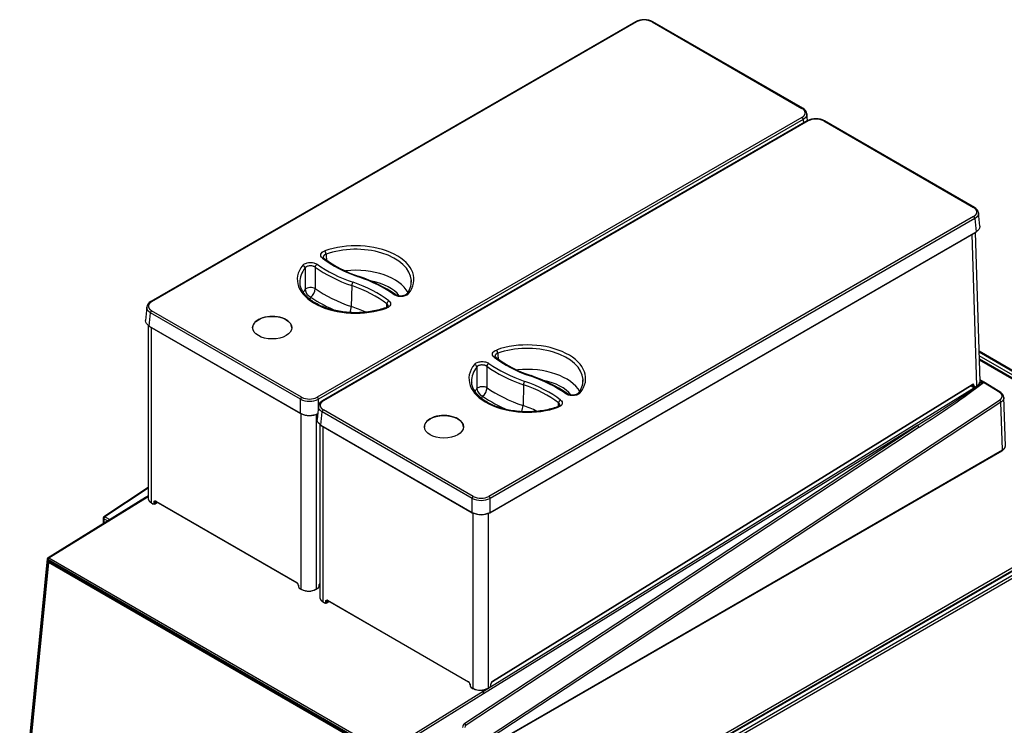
# Model space of a CAD drawing. Header units: millimetres. Extents: x -40 to 419, y 0 to 295.
# Tile 30 of 40: x 319 to 377, y 136 to 177. Entities that reach past the tile are written whole.
import ezdxf

# ---------------------------------------------------------------- set-up
doc = ezdxf.new("R2010")
doc.units = ezdxf.units.MM
doc.layers.add('BW4_CTMPLUS_HEER', color=7, linetype='Continuous')
doc.layers.add('Standard', color=7, linetype='Continuous')

# ---------------------------------------------------------------- blocks, each defined once
blk = doc.blocks.new('SE2')
at = {"layer": 'BW4_CTMPLUS_HEER', "color": 7, "linetype": 'Continuous'}
for p, q in [((355.097, 177.191), (326.752, 160.826)), ((355.147, 177.186), (326.802, 160.821)), ((356.058, 177.186), (364.824, 172.125)), ((364.874, 172.13), (356.108, 177.191)), ((364.824, 171.599), (336.479, 155.234)), ((365.149, 171.399), (365.111, 171.81)), ((364.895, 171.481), (336.55, 155.116)), ((365.137, 171.395), (336.792, 155.03)), ((365.187, 171.39), (336.842, 155.025)), ((364.895, 171.481), (364.914, 171.266)), ((366.098, 171.39), (374.864, 166.329)), ((374.914, 166.334), (366.148, 171.395)), ((374.864, 165.803), (346.519, 149.438)), ((375.222, 165.235), (375.151, 166.014)), ((374.934, 165.685), (346.589, 149.32)), ((374.934, 165.685), (375.005, 164.907)), ((346.579, 148.476), (374.994, 164.882)), ((346.589, 148.501), (375.005, 164.907)), ((375.057, 155.906), (374.784, 164.761)), ((375.239, 156.157), (374.971, 164.868)), ((336.876, 163.37), (336.836, 163.421)), ((338.502, 161.764), (338.476, 160.539)), ((326.515, 160.506), (326.444, 159.727)), ((326.661, 159.399), (326.732, 160.177)), ((335.498, 155.116), (326.732, 160.177)), ((335.568, 155.234), (326.802, 160.295)), ((326.596, 159.456), (326.596, 149.311)), ((326.661, 159.399), (335.498, 154.298)), ((326.672, 159.374), (335.508, 154.273)), ((326.778, 159.313), (326.778, 149.066)), ((332.706, 159.286), (332.706, 159.286)), ((334.992, 159.286), (334.992, 159.286)), ((386.064, 151.641), (375.184, 157.923)), ((375.186, 157.881), (386.004, 151.635)), ((346.916, 157.573), (346.876, 157.624)), ((385.897, 151.475), (375.193, 157.655)), ((375.198, 157.476), (385.82, 151.343)), ((380.218, 154.568), (375.199, 157.466)), ((375.2, 157.426), (379.182, 155.127)), ((346.195, 138.038), (375.415, 156.114)), ((375.218, 156.109), (375.415, 156.114)), ((375.219, 156.112), (375.412, 156.119)), ((375.513, 156.097), (375.236, 156.258)), ((375.412, 156.119), (375.237, 156.22)), ((375.422, 156.102), (375.445, 156.113)), ((375.422, 156.102), (375.438, 156.094)), ((376.388, 155.506), (375.438, 156.094)), ((375.445, 156.113), (375.452, 156.097)), ((376.449, 155.51), (375.539, 156.073)), ((374.574, 155.824), (346.68, 138.567)), ((346.724, 138.613), (374.777, 155.968)), ((346.729, 138.627), (374.782, 155.981)), ((348.542, 155.968), (348.516, 154.743)), ((374.729, 155.938), (374.73, 155.917)), ((374.736, 155.942), (374.739, 155.91)), ((374.739, 155.91), (374.841, 155.851)), ((374.755, 155.874), (374.862, 155.812)), ((374.835, 155.937), (374.779, 155.969)), ((374.841, 155.851), (374.835, 155.937)), ((374.877, 155.939), (374.884, 155.853)), ((374.929, 155.817), (375.058, 155.897)), ((374.935, 155.83), (375.057, 155.906)), ((335.498, 154.298), (335.498, 155.116)), ((336.55, 154.658), (336.55, 155.116)), ((346.411, 135.342), (376.382, 155.066)), ((376.457, 154.948), (346.485, 135.223)), ((376.543, 152.15), (376.457, 154.948)), ((376.719, 152.38), (376.631, 155.243)), ((336.555, 154.71), (336.484, 153.931)), ((336.701, 153.603), (336.771, 154.381)), ((345.537, 149.32), (336.771, 154.381)), ((345.608, 149.438), (336.842, 154.499)), ((335.553, 144), (335.553, 154.267)), ((336.43, 154.242), (336.43, 144.017)), ((336.636, 153.66), (336.636, 143.514)), ((336.701, 153.603), (345.537, 148.501)), ((336.711, 153.578), (345.547, 148.476)), ((336.817, 153.517), (336.817, 143.27)), ((342.745, 153.49), (342.745, 153.489)), ((345.032, 153.489), (345.032, 153.49)), ((345.111, 136.167), (371.598, 153.598)), ((371.673, 153.479), (345.185, 136.048)), ((371.598, 153.598), (346.214, 137.894)), ((346.464, 134.75), (376.528, 152.107)), ((346.485, 134.796), (376.543, 152.15)), ((354.015, 131.929), (386.683, 150.79)), ((386.939, 150.751), (354.15, 131.821)), ((386.993, 150.746), (354.204, 131.816)), ((354.396, 131.705), (387.454, 150.79)), ((387.546, 150.647), (354.481, 131.558)), ((326.596, 149.947), (324.015, 148.248)), ((326.596, 149.911), (324.063, 148.244)), ((326.448, 149.379), (320.744, 145.851)), ((320.794, 145.846), (326.535, 149.397)), ((326.596, 149.468), (326.466, 149.388)), ((326.596, 149.436), (326.533, 149.397)), ((326.596, 149.392), (326.535, 149.397)), ((326.942, 149.023), (326.949, 149.115)), ((326.992, 149.113), (326.984, 149.021)), ((327.048, 149.148), (326.992, 149.113)), ((327.041, 149.159), (335.29, 144.397)), ((327.047, 149.145), (335.296, 144.383)), ((345.537, 148.501), (345.537, 149.32)), ((346.589, 148.501), (346.589, 149.32)), ((326.778, 149.066), (326.893, 149)), ((326.784, 149.052), (326.899, 148.986)), ((326.96, 148.98), (327.118, 149.078)), ((326.984, 149.021), (327.119, 149.104)), ((323.97, 148.165), (323.97, 147.846)), ((323.998, 148.125), (323.998, 147.863)), ((324.216, 147.998), (323.998, 148.125)), ((324.063, 148.244), (324.347, 148.08)), ((345.592, 138.203), (345.592, 148.471)), ((346.469, 148.446), (346.469, 138.221)), ((320.697, 145.775), (319.086, 129.691)), ((320.726, 145.735), (319.115, 129.651)), ((319.132, 129.709), (320.729, 145.652)), ((340.384, 134.386), (320.726, 145.735)), ((320.777, 145.679), (340.329, 134.391)), ((320.781, 145.663), (320.782, 145.663)), ((320.794, 145.846), (340.452, 134.496)), ((320.771, 145.649), (319.174, 129.706)), ((319.184, 129.739), (320.773, 145.6)), ((320.773, 145.564), (319.184, 129.703)), ((320.775, 145.604), (320.773, 145.564)), ((320.773, 145.6), (320.775, 145.604)), ((340.247, 134.321), (320.773, 145.564)), ((320.775, 145.604), (320.812, 145.623)), ((320.806, 145.649), (340.337, 134.373)), ((320.835, 145.632), (320.812, 145.623)), ((320.812, 145.623), (340.286, 134.379)), ((335.373, 144.257), (335.38, 144.157)), ((335.381, 144.247), (335.389, 144.147)), ((335.438, 144.066), (335.553, 144)), ((335.444, 144.052), (335.566, 143.982)), ((336.424, 144.004), (336.541, 144.076)), ((336.43, 144.017), (336.546, 144.089)), ((336.594, 144.169), (336.602, 144.275)), ((336.603, 144.179), (336.61, 144.285)), ((337.088, 143.352), (337.031, 143.317)), ((337.08, 143.363), (345.329, 138.6)), ((337.087, 143.349), (345.335, 138.587)), ((336.817, 143.27), (336.932, 143.203)), ((336.823, 143.256), (336.938, 143.189)), ((336.982, 143.227), (336.989, 143.319)), ((337, 143.184), (337.158, 143.281)), ((337.031, 143.317), (337.024, 143.225)), ((337.024, 143.225), (337.158, 143.308)), ((345.412, 138.461), (345.419, 138.36)), ((345.421, 138.451), (345.428, 138.35)), ((345.477, 138.27), (345.592, 138.203)), ((345.484, 138.256), (345.606, 138.185)), ((346.464, 138.207), (346.58, 138.279)), ((346.469, 138.221), (346.586, 138.293)), ((346.633, 138.372), (346.641, 138.479)), ((346.642, 138.382), (346.65, 138.489)), ((340.452, 134.496), (346.192, 138.048)), ((346.214, 137.894), (340.525, 134.375)), ((346.192, 138.048), (346.172, 138.117)), ((346.214, 137.894), (346.214, 137.894))]:
    blk.add_line(p, q, dxfattribs=at)
for centre, radius, start, end in [((355.588, 176.259), 1.053, 89.1875, 117.76967), ((355.603, 176.292), 1.003, 63.00686, 116.99314), ((355.618, 176.259), 1.053, 62.23033, 90.8125), ((364.678, 171.737), 0.44, 9.4988, 63.48401), ((365.627, 170.463), 1.053, 89.1875, 117.76967), ((365.642, 170.496), 1.003, 63.00686, 116.99314), ((365.657, 170.463), 1.053, 62.23033, 90.8125), ((374.717, 165.94), 0.44, 9.4988, 63.48401), ((1393.529, 233.721), 1058.853, 183.797144, 183.815245), ((341.183, 169.107), 7.174, 233.10321, 251.80376), ((1070.36, 167.265), 734.604, 180.348633, 180.446972), ((336.273, 154.286), 8.439, 55.36457, 71.55462), ((340.884, 161.992), 1.099, 318.43012, 3.42744), ((336.322, 161.59), 0.546, 185.76073, 247.68942), ((335.652, 161.636), 0.72, 309.99582, 355.82906), ((326.949, 160.433), 0.44, 116.51599, 170.5012), ((1403.568, 227.924), 1058.853, 183.797144, 183.815245), ((351.223, 163.311), 7.174, 233.10321, 251.80376), ((1080.399, 161.469), 734.604, 180.348633, 180.446972), ((346.312, 148.49), 8.439, 55.36457, 71.55462), ((350.923, 156.195), 1.099, 318.43012, 3.42744), ((310.843, 250.557), 114.421, 302.07146, 304.36034), ((341.219, 201.354), 56.74, 302.46071, 307.09088), ((346.361, 155.793), 0.546, 185.76073, 247.68942), ((345.691, 155.839), 0.72, 309.99582, 355.82906), ((374.408, 156.124), 0.342, 298.85169, 321.88726), ((376.266, 155.192), 0.368, 4.92987, 61.24711), ((336.024, 156.19), 1.195, 243.88697, 296.11303), ((336.024, 156.129), 1.003, 243.00686, 296.99314), ((336.988, 154.636), 0.44, 116.51599, 170.5012), ((376.291, 154.926), 0.167, 7.32708, 56.83545), ((336.024, 155.342), 1.17, 243.27135, 295.09771), ((336.024, 155.255), 1.096, 243.39998, 296.60002), ((371.764, 153.619), 0.167, 187.33137, 236.83116), ((376.368, 152.419), 0.351, 296.03917, 353.78776), ((326.972, 149.152), 0.0436, 238.09279, 296.37869), ((346.063, 150.393), 1.195, 243.88697, 296.11303), ((346.063, 150.332), 1.003, 243.00686, 296.99314), ((324.07, 148.165), 0.1, 123.34871, 180), ((346.063, 149.546), 1.17, 243.27135, 296.72865), ((346.063, 149.459), 1.096, 243.39998, 296.60002), ((320.797, 145.765), 0.1, 121.74225, 174.27897), ((320.754, 145.699), 0.0532, 242.3042, 288.86639), ((335.178, 144.225), 0.204, 6.00285, 56.86621), ((335.522, 144.172), 0.143, 186.25411, 236.9112), ((335.975, 144.853), 0.952, 243.70555, 298.545), ((335.976, 144.786), 0.893, 243.3412, 299.02374), ((336.463, 144.192), 0.14, 303.67896, 354.45589), ((336.785, 144.266), 0.176, 148.5379, 173.58252), ((337.012, 143.356), 0.0436, 238.09286, 296.37868), ((345.217, 138.429), 0.204, 6.00292, 56.86605), ((345.562, 138.376), 0.143, 186.25411, 236.9112), ((346.014, 139.057), 0.952, 243.70555, 298.545), ((346.015, 138.99), 0.893, 243.3412, 299.02374), ((346.503, 138.396), 0.14, 303.67896, 354.45589), ((346.824, 138.469), 0.176, 124.84537, 173.58252), ((345.291, 135.912), 0.312, 125.23959, 177.07044), ((345.276, 136.188), 0.167, 187.31935, 236.84318), ((345.273, 135.922), 0.154, 124.83625, 177.47378)]:
    blk.add_arc(centre, radius, start, end, dxfattribs=at)
for centre, major_axis, ratio, start_param, end_param in [((355.147, 177.105), (0.05, -0.0866), 0.57735, 2.356194, 3.141593), ((356.058, 177.105), (-0.05, -0.0866), 0.57735, 3.141593, 3.926991), ((364.824, 172.044), (-0.05, -0.0866), 0.57735, 3.140882, 3.926991), ((364.824, 171.518), (0.05, -0.0866), 0.57735, 0.837758, 2.356194), ((365.187, 171.308), (0.05, -0.0866), 0.57735, 2.356194, 3.141593), ((366.098, 171.308), (-0.05, -0.0866), 0.57735, 3.141593, 3.926991), ((374.864, 166.247), (-0.05, -0.0866), 0.57735, 3.140882, 3.926991), ((374.864, 165.721), (0.05, -0.0866), 0.57735, 0.837758, 2.356194), ((374.969, 164.925), (-0.025, 0.0433), 0.57735, 3.141593, 3.979351), ((338.728, 162.12), (-3.412, 0), 0.57735, 2.707334, 5.270538), ((336.921, 163.668), (-0.051, 0.141), 0.432431, 4.052388, 5.588278), ((338.728, 162.001), (-3.262, 0), 0.57735, 3.176949, 5.270538), ((338.728, 162.12), (3.412, 0), 0.57735, 2.706346, 5.271779), ((335.634, 162.828), (-0.117, 0.094), 0.740371, 3.714179, 5.250069), ((336.475, 162.888), (-0.087, -0.122), 0.634748, 3.985382, 5.521272), ((342.657, 165.897), (-7.951, 0), 0.57735, 0.680267, 1.032356), ((336.784, 163.251), (-0.092, -0.118), 0.655377, 3.140747, 4.011698), ((342.627, 165.88), (-7.279, 0), 0.57735, 0.639038, 1.032356), ((338.728, 162.001), (3.262, 0), 0.57735, 2.706346, 3.166288), ((1125.293, -84.014), (-605.904, 696.101), 0.725909, 0.702813, 0.704409), ((342.657, 165.779), (-8.101, 0), 0.57735, 0.680267, 1.032356), ((338.728, 160.802), (-3.211, 0), 0.57735, 3.442633, 4.89408), ((338.728, 162.001), (3.262, 0), 0.57735, 3.166288, 3.214806), ((338.579, 161.834), (-0.049, -0.142), 0.418697, 3.830586, 5.366475), ((334.847, 158.349), (7.279, 0), 0.57735, 0.642644, 1.032356), ((338.894, 162.15), (-0.049, -0.142), 0.418697, 3.141176, 3.830586), ((334.817, 158.331), (7.951, 0), 0.57735, 0.683359, 1.032356), ((338.728, 160.487), (-2.811, 0), 0.57735, 3.574987, 4.370844), ((338.728, 162.001), (-3.262, 0), 0.57735, 3.116897, 3.176949), ((338.728, 160.802), (3.211, 0), 0.57735, -3.548048, -3.442439), ((336.1, 161.465), (-0.35, -0.004), 0.522024, 3.826565, 5.869638), ((342.657, 164.58), (-8.152, 0), 0.57735, 0.690072, 1.032356), ((334.847, 158.23), (7.129, 0), 0.57735, 0.642644, 1.032356), ((340.983, 161.107), (-0.087, -0.122), 0.633158, 3.139004, 3.98349), ((341.823, 161.168), (0.117, -0.094), 0.740711, 2.107541, 3.156796), ((326.802, 160.74), (0.05, -0.0866), 0.57735, 2.356194, 3.142303), ((338.728, 160.487), (2.811, 0), 0.57735, -3.518881, -3.441158), ((342.657, 164.264), (-8.552, 0), 0.57735, 0.699773, 0.942663), ((-1035.612, 713.069), (1100.582, -1177.982), 0.704879, 0.585876, 0.586035), ((340.673, 160.745), (-0.092, -0.119), 0.653617, 4.009315, 5.545204), ((326.802, 160.214), (-0.05, -0.0866), 0.57735, 3.926991, 5.445427), ((338.271, 160.352), (0.13, 0.378), 0.418697, 4.412229, 5.366475), ((334.847, 157.031), (7.078, 0), 0.57735, 0.89456, 1.032356), ((340.539, 160.327), (0.051, -0.141), 0.43329, 2.446304, 3.168245), ((333.849, 159.302), (-1.143, 0), 0.57735, 3.116897, 6.283185), ((326.697, 159.418), (0.025, 0.0433), 0.57735, 2.303835, 3.141593), ((333.849, 159.302), (-1.143, 0), 0.57735, 0, 0.024695), ((348.767, 156.323), (-3.412, 0), 0.57735, 2.707334, 5.270538), ((346.96, 157.872), (-0.051, 0.141), 0.432431, 4.052388, 5.588278), ((348.767, 156.205), (-3.262, 0), 0.57735, 3.176949, 5.270538), ((346.515, 157.091), (-0.087, -0.122), 0.634748, 3.985382, 5.521272), ((352.696, 160.101), (-7.951, 0), 0.57735, 0.680267, 1.032356), ((346.824, 157.455), (-0.092, -0.118), 0.655377, 3.140747, 4.011698), ((352.666, 160.084), (-7.279, 0), 0.57735, 0.639038, 1.032356), ((348.767, 156.323), (3.412, 0), 0.57735, 2.706346, 5.271779), ((348.767, 156.205), (3.262, 0), 0.57735, 2.706346, 3.166288), ((345.673, 157.031), (-0.117, 0.094), 0.740371, 3.714179, 5.250069), ((1135.085, -89.733), (-605.588, 696.073), 0.725928, 0.703063, 0.70466), ((352.696, 159.983), (-8.101, 0), 0.57735, 0.680267, 1.032356), ((348.767, 155.005), (-3.211, 0), 0.57735, 3.442633, 4.89408), ((348.767, 156.205), (3.262, 0), 0.57735, 3.166288, 3.214806), ((348.619, 156.038), (-0.049, -0.142), 0.418697, 3.830586, 5.366475), ((344.886, 152.552), (7.279, 0), 0.57735, 0.642644, 1.032356), ((348.934, 156.354), (-0.049, -0.142), 0.418697, 3.141176, 3.830586), ((344.856, 152.535), (7.951, 0), 0.57735, 0.683359, 1.032356), ((348.767, 154.69), (-2.811, 0), 0.57735, 3.574987, 4.370844), ((348.767, 156.205), (-3.262, 0), 0.57735, 3.116897, 3.176949), ((375.414, 156.039), (0.138, 0.006), 0.582576, 0.336846, 1.565819), ((375.415, 156.039), (0.137, 0.005), 0.550876, 1.327118, 1.54888), ((348.767, 155.005), (3.211, 0), 0.57735, -3.548048, -3.442439), ((346.139, 155.669), (-0.35, -0.004), 0.522024, 3.826565, 5.869638), ((352.696, 158.783), (-8.152, 0), 0.57735, 0.690072, 1.032356), ((344.886, 152.434), (7.129, 0), 0.57735, 0.642644, 1.032356), ((351.022, 155.311), (-0.087, -0.122), 0.633158, 3.139004, 3.98349), ((351.863, 155.372), (0.117, -0.094), 0.740711, 2.107541, 3.156796), ((374.761, 155.993), (-0.0158, 0.0255), 0.556354, 3.141209, 3.90975), ((374.785, 155.877), (-0.065, -0.113), 0.57735, 2.443461, 3.962727), ((374.764, 155.889), (-0.05, -0.0866), 0.57735, 2.443461, 3.14277), ((374.856, 155.951), (0.0299, 0.0024), 0.625473, 3.879379, 5.450176), ((374.863, 155.865), (0.0299, 0.0024), 0.625473, 3.879379, 5.450176), ((374.912, 155.899), (0.05, 0.0866), 0.57735, 2.443461, 3.133095), ((374.933, 155.886), (0.035, 0.0606), 0.57735, 2.443461, 3.962727), ((374.914, 155.843), (-0.0158, 0.0255), 0.556354, 3.141207, 3.90975), ((335.568, 155.153), (-0.05, -0.0866), 0.57735, 3.926991, 5.445427), ((336.479, 155.153), (0.05, -0.0866), 0.57735, 0.837758, 2.356194), ((336.842, 154.943), (0.05, -0.0866), 0.57735, 2.356194, 3.142303), ((348.767, 154.69), (2.811, 0), 0.57735, -3.518881, -3.441158), ((352.696, 158.468), (-8.552, 0), 0.57735, 0.699773, 0.942663), ((-1025.628, 707.295), (1100.651, -1177.994), 0.704873, 0.585848, 0.586007), ((350.713, 154.948), (-0.092, -0.119), 0.653617, 4.009315, 5.545204), ((335.533, 154.316), (0.025, 0.0433), 0.57735, 2.303835, 3.141593), ((336.842, 154.417), (-0.05, -0.0866), 0.57735, 3.926991, 5.445427), ((348.311, 154.556), (0.13, 0.378), 0.418697, 4.412229, 5.366475), ((344.886, 151.235), (7.078, 0), 0.57735, 0.89456, 1.032356), ((350.578, 154.531), (0.051, -0.141), 0.43329, 2.446304, 3.168245), ((335.533, 154.316), (0.025, 0.0433), 0.57735, 3.141593, 3.926991), ((343.888, 153.506), (-1.143, 0), 0.57735, 3.116897, 6.283185), ((336.736, 153.621), (0.025, 0.0433), 0.57735, 2.303835, 3.141593), ((343.888, 153.506), (-1.143, 0), 0.57735, 0, 0.024695), ((326.535, 149.315), (0.12, -0.019), 0.670483, 1.674533, 2.477103), ((345.608, 149.356), (-0.05, -0.0866), 0.57735, 3.926991, 5.445427), ((346.519, 149.356), (0.05, -0.0866), 0.57735, 0.837758, 2.356194), ((326.893, 149.057), (-0.035, 0.0607), 0.577352, 2.356832, 3.840308), ((326.914, 149.012), (0.015, 0.026), 0.57735, 2.356194, 3.141593), ((326.963, 149.036), (-0.0299, 0.0024), 0.625473, 0.83301, 2.40685), ((324.07, 148.165), (0.1, 0), 0.57735, 3.141593, 3.909538), ((324.07, 148.165), (0.0501, 0.0866), 0.596656, 0.855963, 2.356662), ((324.07, 148.165), (0.055, -0.0835), 0.53567, 2.341095, 3.141593), ((345.572, 148.52), (0.025, 0.0433), 0.57735, 2.303835, 3.141593), ((345.572, 148.52), (0.025, 0.0433), 0.57735, 3.141593, 3.926991), ((346.554, 148.52), (-0.025, 0.0433), 0.57735, 2.356194, 3.141593), ((346.554, 148.52), (-0.025, 0.0433), 0.57735, 3.141593, 3.979351), ((320.797, 145.765), (0.0995, -0.01), 0.502685, 3.141593, 3.98105), ((320.797, 145.765), (-0.05, -0.0866), 0.57735, 3.962727, 5.375614), ((320.797, 145.765), (0.0526, -0.085), 0.556354, 2.338954, 3.141593), ((335.41, 144.159), (0.0299, 0.0022), 0.524834, 3.141593, 3.887004), ((335.438, 144.123), (-0.035, 0.0607), 0.577349, 0.873358, 2.356834), ((335.459, 144.078), (0.015, 0.026), 0.57735, 2.356194, 3.141593), ((336.525, 144.101), (-0.0158, 0.0255), 0.556354, 3.141207, 3.90975), ((336.545, 144.145), (-0.035, -0.0606), 0.57735, 0.821134, 2.268928), ((336.573, 144.181), (-0.0299, 0.0022), 0.524834, 2.396181, 3.1416), ((336.693, 144.319), (-0.065, -0.113), 0.57735, 4.603351, 5.410521), ((336.58, 144.287), (-0.0299, 0.0022), 0.524834, 2.396181, 3.149569), ((336.932, 143.26), (-0.035, 0.0607), 0.577352, 2.356832, 3.840308), ((336.953, 143.215), (0.015, 0.026), 0.57735, 2.356194, 3.141594), ((337.003, 143.239), (-0.0299, 0.0024), 0.625473, 0.83301, 2.40685), ((345.449, 138.363), (0.0299, 0.0022), 0.524834, 3.141593, 3.887004), ((345.477, 138.327), (-0.035, 0.0607), 0.577349, 0.873358, 2.356834), ((345.499, 138.282), (0.015, 0.026), 0.57735, 2.356194, 3.141593), ((346.565, 138.305), (-0.0158, 0.0255), 0.556354, 3.141593, 3.90975), ((346.584, 138.349), (-0.035, -0.0606), 0.57735, 0.821134, 2.268928), ((346.612, 138.384), (-0.0299, 0.0022), 0.524834, 2.396181, 3.141593), ((346.733, 138.522), (-0.065, -0.113), 0.57735, 3.962727, 5.410521), ((346.62, 138.491), (-0.0299, 0.0022), 0.524834, 2.396181, 3.149569), ((346.708, 138.639), (-0.0158, 0.0255), 0.556354, 3.141593, 3.90975), ((346.192, 137.966), (-0.014, 0.109), 0.144148, 3.974744, 5.545403)]:
    blk.add_ellipse(centre, major_axis=major_axis, ratio=ratio, start_param=start_param, end_param=end_param, dxfattribs=at)
for centre in [(333.849, 159.303), (343.888, 153.506)]:
    blk.add_ellipse(centre, major_axis=(-1.143, 0), ratio=0.57735, dxfattribs=at)
for points, degree, knots in [([(364.824, 171.599), (364.869, 171.625), (364.904, 171.656), (364.939, 171.686), (364.964, 171.72), (364.988, 171.754), (365, 171.79), (365.013, 171.826), (365.013, 171.862), (365.013, 171.899), (365, 171.935), (364.988, 171.971), (364.964, 172.005), (364.939, 172.038), (364.904, 172.069), (364.869, 172.099), (364.824, 172.125)], 2, [0, 0, 0, 0.125, 0.125, 0.25, 0.25, 0.375, 0.375, 0.5, 0.5, 0.625, 0.625, 0.75, 0.75, 0.875, 0.875, 1, 1, 1]), ([(365.112, 171.787), (365.112, 171.782), (365.112, 171.773), (365.111, 171.758), (365.109, 171.743), (365.106, 171.729), (365.102, 171.714), (365.097, 171.7), (365.091, 171.685), (365.085, 171.671), (365.078, 171.657), (365.07, 171.643), (365.061, 171.629), (365.051, 171.615), (365.041, 171.602), (365.029, 171.589), (365.017, 171.576), (365.004, 171.563), (364.991, 171.55), (364.976, 171.538), (364.961, 171.526), (364.946, 171.514), (364.929, 171.503), (364.912, 171.492), (364.901, 171.485), (364.895, 171.481)], 3, [0.5, 0.5, 0.5, 0.5, 0.5217317, 0.5434635, 0.5651955, 0.5869277, 0.6086602, 0.6303932, 0.6521267, 0.6738608, 0.6955955, 0.717331, 0.7390674, 0.7608046, 0.7825429, 0.8042823, 0.8260229, 0.8477647, 0.8695079, 0.8912525, 0.9129986, 0.9347464, 0.9564958, 0.978247, 1, 1, 1, 1]), ([(365.112, 171.809), (365.112, 171.807), (365.112, 171.799), (365.112, 171.792), (365.112, 171.787)], 3, [0.46752355, 0.46752355, 0.46752355, 0.46752355, 0.47826829, 0.5, 0.5, 0.5, 0.5]), ([(374.864, 165.803), (374.908, 165.829), (374.944, 165.859), (374.979, 165.89), (375.003, 165.924), (375.028, 165.957), (375.04, 165.993), (375.052, 166.029), (375.052, 166.066), (375.052, 166.103), (375.04, 166.138), (375.028, 166.174), (375.003, 166.208), (374.979, 166.242), (374.944, 166.273), (374.908, 166.303), (374.864, 166.329)], 2, [0, 0, 0, 0.125, 0.125, 0.25, 0.25, 0.375, 0.375, 0.5, 0.5, 0.625, 0.625, 0.75, 0.75, 0.875, 0.875, 1, 1, 1]), ([(375.152, 165.991), (375.152, 165.986), (375.152, 165.976), (375.15, 165.962), (375.148, 165.947), (375.145, 165.932), (375.141, 165.918), (375.137, 165.903), (375.131, 165.889), (375.125, 165.875), (375.117, 165.861), (375.109, 165.847), (375.1, 165.833), (375.091, 165.819), (375.08, 165.806), (375.069, 165.792), (375.057, 165.779), (375.044, 165.766), (375.03, 165.754), (375.016, 165.742), (375.001, 165.73), (374.985, 165.718), (374.969, 165.707), (374.952, 165.695), (374.94, 165.688), (374.934, 165.685)], 3, [0.5, 0.5, 0.5, 0.5, 0.5217317, 0.5434635, 0.5651955, 0.5869277, 0.6086602, 0.6303932, 0.6521267, 0.6738608, 0.6955955, 0.717331, 0.7390674, 0.7608046, 0.7825429, 0.8042823, 0.8260229, 0.8477647, 0.8695079, 0.8912525, 0.9129986, 0.9347464, 0.9564958, 0.978247, 1, 1, 1, 1]), ([(375.151, 166.013), (375.151, 166.01), (375.152, 166.003), (375.152, 165.996), (375.152, 165.991)], 3, [0.46752355, 0.46752355, 0.46752355, 0.46752355, 0.47826829, 0.5, 0.5, 0.5, 0.5]), ([(375.222, 165.234), (375.222, 165.226), (375.228, 165.107), (375.143, 164.987), (375.005, 164.907)], 3, [0.4674, 0.4674, 0.4674, 0.4674, 0.5, 1, 1, 1, 1]), ([(337, 163.599), (336.995, 163.597), (336.984, 163.593), (336.969, 163.587), (336.954, 163.58), (336.94, 163.573), (336.927, 163.565), (336.914, 163.557), (336.903, 163.548), (336.892, 163.54), (336.883, 163.531), (336.874, 163.522), (336.866, 163.513), (336.859, 163.503), (336.854, 163.494), (336.849, 163.485), (336.845, 163.476), (336.841, 163.465), (336.837, 163.451), (336.835, 163.435), (336.835, 163.425), (336.836, 163.42)], 3, [0, 0, 0, 0, 0.0332316, 0.066514, 0.0997765, 0.1329473, 0.1659551, 0.1987289, 0.2311996, 0.2633002, 0.2949668, 0.3261387, 0.3567596, 0.3867771, 0.4161437, 0.4448168, 0.4727586, 0.499936, 0.5488165, 0.6000254, 0.6402167, 0.6402167, 0.6402167, 0.6402167]), ([(336.359, 162.837), (336.355, 162.84), (336.347, 162.846), (336.334, 162.854), (336.321, 162.862), (336.307, 162.869), (336.294, 162.875), (336.28, 162.881), (336.267, 162.886), (336.254, 162.89), (336.242, 162.894), (336.23, 162.898), (336.194, 162.907), (336.132, 162.917), (336.044, 162.917), (335.958, 162.904), (335.898, 162.885), (335.862, 162.868), (335.842, 162.857), (335.822, 162.845), (335.803, 162.83), (335.785, 162.814), (335.775, 162.802), (335.77, 162.796)], 3, [0, 0, 0, 0, 0.026758, 0.05301, 0.078649, 0.103569, 0.127672, 0.150862, 0.173054, 0.194166, 0.214127, 0.232871, 0.250342, 0.377497, 0.500029, 0.622528, 0.749722, 0.782707, 0.819812, 0.860627, 0.904656, 0.951325, 1, 1, 1, 1]), ([(340.488, 160.468), (340.417, 160.444), (340.241, 160.384), (339.901, 160.295), (339.489, 160.222), (339.059, 160.181), (338.624, 160.173), (338.19, 160.197), (337.766, 160.253), (337.36, 160.341), (336.978, 160.458), (336.628, 160.602), (336.316, 160.77), (336.047, 160.958), (335.826, 161.163), (335.654, 161.379), (335.539, 161.602), (335.481, 161.772), (335.478, 161.857), (335.478, 161.872)], 3, [0, 0, 0, 0, 0.033301, 0.096944, 0.160687, 0.224491, 0.28833, 0.352178, 0.415997, 0.479757, 0.543429, 0.606989, 0.670423, 0.733745, 0.797022, 0.860371, 0.924092, 0.988657, 1, 1, 1, 1]), ([(341.705, 161.26), (341.695, 161.249), (341.676, 161.23), (341.625, 161.199), (341.555, 161.172), (341.467, 161.153), (341.364, 161.146), (341.256, 161.156), (341.148, 161.183), (341.099, 161.212), (341.069, 161.23)], 3, [0, 0, 0, 0, 0.095661, 0.199343, 0.311839, 0.433464, 0.563608, 0.701862, 0.847158, 1, 1, 1, 1]), ([(326.802, 160.821), (326.758, 160.795), (326.722, 160.765), (326.687, 160.734), (326.663, 160.701), (326.638, 160.667), (326.626, 160.631), (326.614, 160.595), (326.614, 160.558), (326.614, 160.522), (326.626, 160.486), (326.638, 160.45), (326.663, 160.416), (326.687, 160.382), (326.722, 160.352), (326.758, 160.321), (326.802, 160.295)], 2, [0, 0, 0, 0.125, 0.125, 0.25, 0.25, 0.375, 0.375, 0.5, 0.5, 0.625, 0.625, 0.75, 0.75, 0.875, 0.875, 1, 1, 1]), ([(340.623, 160.57), (340.623, 160.571), (340.624, 160.579), (340.623, 160.592), (340.619, 160.61), (340.613, 160.628), (340.603, 160.647), (340.589, 160.664), (340.573, 160.681), (340.56, 160.692), (340.553, 160.697)], 3, [0.5875485, 0.5875485, 0.5875485, 0.5875485, 0.5999902, 0.6533011, 0.7084644, 0.7651682, 0.8230618, 0.8817646, 0.9408782, 1, 1, 1, 1]), ([(326.514, 160.483), (326.514, 160.488), (326.514, 160.495), (326.515, 160.503), (326.515, 160.505)], 3, [0.5, 0.5, 0.5, 0.5, 0.52173171, 0.53247645, 0.53247645, 0.53247645, 0.53247645]), ([(326.732, 160.177), (326.726, 160.181), (326.714, 160.188), (326.697, 160.199), (326.681, 160.21), (326.665, 160.222), (326.65, 160.234), (326.636, 160.246), (326.622, 160.259), (326.609, 160.272), (326.597, 160.285), (326.586, 160.298), (326.575, 160.311), (326.566, 160.325), (326.557, 160.339), (326.549, 160.353), (326.541, 160.367), (326.535, 160.381), (326.529, 160.396), (326.525, 160.41), (326.521, 160.425), (326.518, 160.439), (326.516, 160.454), (326.514, 160.469), (326.514, 160.478), (326.514, 160.483)], 3, [0, 0, 0, 0, 0.021753, 0.0435042, 0.0652536, 0.0870014, 0.1087475, 0.1304921, 0.1522353, 0.1739771, 0.1957177, 0.2174571, 0.2391954, 0.2609326, 0.282669, 0.3044045, 0.3261392, 0.3478733, 0.3696068, 0.3913398, 0.4130723, 0.4348045, 0.4565365, 0.4782683, 0.5, 0.5, 0.5, 0.5]), ([(340.623, 160.571), (340.616, 160.552), (340.606, 160.528), (340.549, 160.494), (340.511, 160.478), (340.488, 160.468)], 3, [0, 0, 0, 0, 0.478925, 0.732591, 1, 1, 1, 1]), ([(326.661, 159.399), (326.523, 159.48), (326.438, 159.599), (326.444, 159.719), (326.444, 159.726)], 3, [0, 0, 0, 0, 0.5, 0.5326, 0.5326, 0.5326, 0.5326]), ([(347.04, 157.803), (347.034, 157.801), (347.023, 157.797), (347.008, 157.79), (346.993, 157.784), (346.979, 157.776), (346.966, 157.768), (346.954, 157.76), (346.942, 157.752), (346.932, 157.743), (346.922, 157.734), (346.913, 157.725), (346.906, 157.716), (346.899, 157.707), (346.893, 157.698), (346.888, 157.689), (346.884, 157.68), (346.88, 157.669), (346.876, 157.655), (346.875, 157.639), (346.875, 157.629), (346.875, 157.624)], 3, [0, 0, 0, 0, 0.0332316, 0.066514, 0.0997765, 0.1329473, 0.1659551, 0.1987289, 0.2311996, 0.2633002, 0.2949668, 0.3261387, 0.3567596, 0.3867771, 0.4161437, 0.4448168, 0.4727586, 0.499936, 0.5488165, 0.6000254, 0.6402167, 0.6402167, 0.6402167, 0.6402167]), ([(346.398, 157.041), (346.394, 157.044), (346.386, 157.05), (346.373, 157.058), (346.36, 157.065), (346.347, 157.072), (346.333, 157.079), (346.32, 157.084), (346.307, 157.089), (346.294, 157.094), (346.281, 157.098), (346.269, 157.101), (346.234, 157.11), (346.172, 157.12), (346.083, 157.121), (345.997, 157.108), (345.938, 157.089), (345.901, 157.071), (345.882, 157.061), (345.862, 157.048), (345.843, 157.034), (345.824, 157.017), (345.814, 157.005), (345.809, 156.999)], 3, [0, 0, 0, 0, 0.026758, 0.05301, 0.078649, 0.103569, 0.127672, 0.150862, 0.173054, 0.194166, 0.214127, 0.232871, 0.250342, 0.377497, 0.500029, 0.622528, 0.749722, 0.782707, 0.819812, 0.860627, 0.904656, 0.951325, 1, 1, 1, 1]), ([(350.527, 154.672), (350.456, 154.647), (350.281, 154.587), (349.941, 154.498), (349.528, 154.426), (349.098, 154.385), (348.663, 154.376), (348.23, 154.4), (347.806, 154.457), (347.4, 154.545), (347.018, 154.662), (346.668, 154.806), (346.356, 154.974), (346.087, 155.162), (345.865, 155.366), (345.693, 155.583), (345.578, 155.805), (345.52, 155.976), (345.518, 156.061), (345.517, 156.076)], 3, [0, 0, 0, 0, 0.033301, 0.096944, 0.160687, 0.224491, 0.28833, 0.352178, 0.415997, 0.479757, 0.543429, 0.606989, 0.670423, 0.733745, 0.797022, 0.860371, 0.924092, 0.988657, 1, 1, 1, 1]), ([(375.057, 155.906), (375.114, 155.941), (375.16, 155.983), (375.222, 156.074), (375.238, 156.123), (375.238, 156.174), (375.238, 156.176), (375.238, 156.178)], 3, [0, 0, 0, 0, 0.25, 0.25, 0.5, 0.5, 0.5111162, 0.5111162, 0.5111162, 0.5111162]), ([(375.452, 156.097), (375.451, 156.098), (375.448, 156.098), (375.443, 156.097), (375.44, 156.096), (375.439, 156.095), (375.438, 156.094)], 3, [0, 0, 0, 0, 0.296461, 0.533975, 0.768032, 1, 1, 1, 1]), ([(375.539, 156.073), (375.537, 156.074), (375.526, 156.081), (375.499, 156.092), (375.47, 156.095), (375.452, 156.097)], 3, [0.4616741, 0.4616741, 0.4616741, 0.4616741, 0.5007044, 0.6980266, 1, 1, 1, 1]), ([(351.745, 155.464), (351.734, 155.453), (351.716, 155.434), (351.664, 155.403), (351.595, 155.376), (351.506, 155.357), (351.403, 155.35), (351.295, 155.359), (351.188, 155.387), (351.138, 155.416), (351.109, 155.433)], 3, [0, 0, 0, 0, 0.095661, 0.199343, 0.311839, 0.433464, 0.563608, 0.701862, 0.847158, 1, 1, 1, 1]), ([(374.777, 155.968), (374.785, 155.972), (374.798, 155.978), (374.81, 155.978), (374.813, 155.976), (374.814, 155.975)], 3, [0, 0, 0, 0, 0.40191, 0.794674, 1, 1, 1, 1]), ([(374.862, 155.813), (374.867, 155.81), (374.877, 155.804), (374.899, 155.804), (374.918, 155.81), (374.927, 155.815), (374.929, 155.817)], 3, [0, 0, 0, 0, 0.220342, 0.544351, 0.891299, 1, 1, 1, 1]), ([(375.057, 155.906), (375.057, 155.9), (375.055, 155.895), (375.047, 155.89), (375.041, 155.891), (375.036, 155.894)], 3, [0, 0, 0, 0, 0.504333, 0.504333, 1, 1, 1, 1]), ([(376.382, 155.066), (376.417, 155.089), (376.444, 155.115), (376.471, 155.141), (376.49, 155.17), (376.508, 155.199), (376.518, 155.229), (376.528, 155.259), (376.528, 155.29), (376.529, 155.32), (376.52, 155.35), (376.511, 155.38), (376.493, 155.407), (376.474, 155.435), (376.448, 155.46), (376.422, 155.485), (376.388, 155.506)], 2, [0, 0, 0, 0.125, 0.125, 0.25, 0.25, 0.375, 0.375, 0.5, 0.5, 0.625, 0.625, 0.75, 0.75, 0.875, 0.875, 1, 1, 1]), ([(376.442, 155.514), (376.442, 155.514), (376.441, 155.515), (376.425, 155.522), (376.405, 155.517), (376.388, 155.506)], 3, [0.476866, 0.476866, 0.476866, 0.476866, 0.5031904, 0.5031904, 1, 1, 1, 1]), ([(336.842, 155.025), (336.797, 154.999), (336.762, 154.969), (336.727, 154.938), (336.702, 154.904), (336.678, 154.87), (336.666, 154.835), (336.653, 154.799), (336.653, 154.762), (336.653, 154.725), (336.666, 154.69), (336.678, 154.654), (336.702, 154.62), (336.727, 154.586), (336.762, 154.555), (336.797, 154.525), (336.842, 154.499)], 2, [0, 0, 0, 0.125, 0.125, 0.25, 0.25, 0.375, 0.375, 0.5, 0.5, 0.625, 0.625, 0.75, 0.75, 0.875, 0.875, 1, 1, 1]), ([(350.663, 154.774), (350.663, 154.775), (350.663, 154.782), (350.663, 154.796), (350.659, 154.814), (350.652, 154.832), (350.642, 154.85), (350.629, 154.868), (350.613, 154.885), (350.6, 154.896), (350.593, 154.901)], 3, [0.5875485, 0.5875485, 0.5875485, 0.5875485, 0.5999902, 0.6533011, 0.7084644, 0.7651682, 0.8230618, 0.8817646, 0.9408782, 1, 1, 1, 1]), ([(376.632, 155.224), (376.632, 155.219), (376.632, 155.207), (376.631, 155.187), (376.627, 155.164), (376.62, 155.14), (376.611, 155.116), (376.599, 155.091), (376.583, 155.067), (376.565, 155.042), (376.543, 155.017), (376.518, 154.993), (376.489, 154.97), (376.468, 154.955), (376.457, 154.948)], 3, [0.4807596, 0.4807596, 0.4807596, 0.4807596, 0.5046932, 0.5438634, 0.5842053, 0.6257187, 0.6684038, 0.7122603, 0.7572884, 0.8034879, 0.8508589, 0.8994012, 0.949115, 1, 1, 1, 1]), ([(336.554, 154.687), (336.554, 154.692), (336.554, 154.699), (336.554, 154.706), (336.554, 154.709)], 3, [0.5, 0.5, 0.5, 0.5, 0.52173171, 0.53247645, 0.53247645, 0.53247645, 0.53247645]), ([(336.771, 154.381), (336.765, 154.384), (336.754, 154.392), (336.737, 154.403), (336.72, 154.414), (336.705, 154.426), (336.69, 154.438), (336.675, 154.45), (336.662, 154.463), (336.649, 154.475), (336.637, 154.488), (336.625, 154.502), (336.615, 154.515), (336.605, 154.529), (336.596, 154.543), (336.588, 154.557), (336.581, 154.571), (336.575, 154.585), (336.569, 154.599), (336.564, 154.614), (336.56, 154.628), (336.557, 154.643), (336.555, 154.658), (336.554, 154.672), (336.554, 154.682), (336.554, 154.687)], 3, [0, 0, 0, 0, 0.021753, 0.0435042, 0.0652536, 0.0870014, 0.1087475, 0.1304921, 0.1522353, 0.1739771, 0.1957177, 0.2174571, 0.2391954, 0.2609326, 0.282669, 0.3044045, 0.3261392, 0.3478733, 0.3696068, 0.3913398, 0.4130723, 0.4348045, 0.4565365, 0.4782683, 0.5, 0.5, 0.5, 0.5]), ([(350.663, 154.774), (350.656, 154.756), (350.645, 154.732), (350.589, 154.697), (350.551, 154.682), (350.527, 154.672)], 3, [0, 0, 0, 0, 0.478925, 0.732591, 1, 1, 1, 1]), ([(336.701, 153.603), (336.563, 153.683), (336.478, 153.803), (336.483, 153.922), (336.484, 153.93)], 3, [0, 0, 0, 0, 0.5, 0.5326, 0.5326, 0.5326, 0.5326]), ([(376.543, 152.15), (376.548, 152.153), (376.558, 152.159), (376.573, 152.169), (376.587, 152.178), (376.601, 152.189), (376.613, 152.199), (376.625, 152.209), (376.636, 152.22), (376.646, 152.231), (376.656, 152.241), (376.665, 152.252), (376.673, 152.263), (376.681, 152.274), (376.687, 152.285), (376.693, 152.296), (376.699, 152.308), (376.703, 152.319), (376.708, 152.33), (376.711, 152.341), (376.714, 152.352), (376.716, 152.363), (376.717, 152.373), (376.718, 152.384), (376.719, 152.394), (376.719, 152.401), (376.719, 152.403)], 3, [0, 0, 0, 0, 0.0239576, 0.0477194, 0.0712855, 0.0946557, 0.1178301, 0.1408087, 0.1635915, 0.1861785, 0.2085697, 0.2307651, 0.2527648, 0.2745686, 0.2961767, 0.317589, 0.3388055, 0.3598262, 0.3806511, 0.4012803, 0.4217137, 0.4419514, 0.4619933, 0.4818394, 0.5014898, 0.5173689, 0.5173689, 0.5173689, 0.5173689]), ([(326.596, 149.325), (326.596, 149.324), (326.596, 149.321), (326.596, 149.313), (326.597, 149.302), (326.599, 149.291), (326.601, 149.28), (326.603, 149.269), (326.606, 149.259), (326.609, 149.248), (326.613, 149.238), (326.618, 149.228), (326.622, 149.218), (326.628, 149.209), (326.633, 149.199), (326.639, 149.19), (326.645, 149.181), (326.652, 149.172), (326.659, 149.163), (326.666, 149.155), (326.673, 149.147), (326.681, 149.139), (326.689, 149.131), (326.697, 149.124), (326.705, 149.117), (326.714, 149.109), (326.723, 149.103), (326.731, 149.096), (326.74, 149.09), (326.749, 149.083), (326.759, 149.077), (326.768, 149.072), (326.774, 149.068), (326.778, 149.066)], 3, [0.500201, 0.500201, 0.500201, 0.500201, 0.5010319, 0.5204824, 0.5397383, 0.5587999, 0.5776671, 0.5963398, 0.6148182, 0.6331022, 0.6511917, 0.6690869, 0.6867877, 0.7042942, 0.7216063, 0.738724, 0.7556474, 0.7723765, 0.7889113, 0.8052517, 0.8213979, 0.8373497, 0.8531073, 0.8686706, 0.8840396, 0.8992144, 0.9141949, 0.9289812, 0.9435733, 0.9579713, 0.972175, 0.9861846, 1, 1, 1, 1]), ([(326.949, 149.115), (326.951, 149.134), (326.959, 149.148), (326.964, 149.157), (326.972, 149.163), (326.975, 149.165), (326.979, 149.167), (326.983, 149.169), (326.987, 149.17), (326.997, 149.172), (327.007, 149.171), (327.024, 149.169), (327.041, 149.159)], 2, [0, 0, 0, 0.25, 0.25, 0.375, 0.375, 0.5, 0.5, 0.625, 0.625, 0.75, 0.75, 1, 1, 1]), ([(327.063, 149.147), (327.045, 149.157), (327.027, 149.159), (327.001, 149.147), (326.993, 149.132), (326.992, 149.113)], 3, [0, 0, 0, 0, 0.5, 0.5, 1, 1, 1, 1]), ([(327.041, 149.159), (327.041, 149.153), (327.043, 149.147), (327.051, 149.143), (327.057, 149.144), (327.063, 149.147)], 3, [0, 0, 0, 0, 0.5, 0.5, 1, 1, 1, 1]), ([(326.778, 149.066), (326.778, 149.059), (326.78, 149.054), (326.788, 149.05), (326.794, 149.051), (326.8, 149.054)], 3, [0, 0, 0, 0, 0.5, 0.5, 1, 1, 1, 1]), ([(326.984, 149.021), (326.983, 149.002), (326.975, 148.988), (326.95, 148.976), (326.932, 148.978), (326.915, 148.988)], 3, [0, 0, 0, 0, 0.5, 0.5, 1, 1, 1, 1]), ([(320.729, 145.652), (320.73, 145.662), (320.734, 145.67), (320.739, 145.677), (320.745, 145.681), (320.752, 145.685), (320.76, 145.685), (320.768, 145.684), (320.777, 145.679)], 2, [0, 0, 0, 0.25, 0.25, 0.5, 0.5, 0.75, 0.75, 1, 1, 1]), ([(320.795, 145.662), (320.794, 145.663), (320.791, 145.664), (320.787, 145.665), (320.784, 145.665), (320.78, 145.664), (320.778, 145.663), (320.775, 145.66), (320.773, 145.657), (320.772, 145.653), (320.771, 145.65), (320.771, 145.649)], 3, [0, 0, 0, 0, 0.111142, 0.222261, 0.333363, 0.444456, 0.555544, 0.666637, 0.777739, 0.888858, 1, 1, 1, 1]), ([(320.795, 145.662), (320.79, 145.66), (320.784, 145.66), (320.777, 145.667), (320.776, 145.673), (320.777, 145.679)], 3, [0, 0, 0, 0, 0.505919, 0.505919, 1, 1, 1, 1]), ([(335.312, 144.385), (335.306, 144.381), (335.3, 144.381), (335.292, 144.385), (335.29, 144.39), (335.29, 144.397)], 3, [0, 0, 0, 0, 0.5, 0.5, 1, 1, 1, 1]), ([(335.381, 144.247), (335.376, 144.249), (335.373, 144.253), (335.373, 144.262), (335.376, 144.266), (335.381, 144.269)], 3, [0, 0, 0, 0, 0.5, 0.5, 1, 1, 1, 1]), ([(335.553, 144), (335.553, 143.994), (335.555, 143.988), (335.564, 143.983), (335.57, 143.985), (335.575, 143.988)], 3, [0, 0, 0, 0, 0.504338, 0.504338, 1, 1, 1, 1]), ([(336.43, 144.017), (336.43, 144.011), (336.428, 144.006), (336.42, 144.001), (336.415, 144.002), (336.409, 144.005)], 3, [0, 0, 0, 0, 0.5, 0.5, 1, 1, 1, 1]), ([(336.636, 143.528), (336.636, 143.528), (336.636, 143.524), (336.636, 143.517), (336.637, 143.505), (336.638, 143.494), (336.64, 143.484), (336.643, 143.473), (336.646, 143.462), (336.649, 143.452), (336.653, 143.442), (336.657, 143.432), (336.662, 143.422), (336.667, 143.412), (336.673, 143.403), (336.679, 143.394), (336.685, 143.385), (336.691, 143.376), (336.698, 143.367), (336.705, 143.359), (336.713, 143.351), (336.72, 143.343), (336.728, 143.335), (336.736, 143.327), (336.745, 143.32), (336.753, 143.313), (336.762, 143.306), (336.771, 143.3), (336.78, 143.293), (336.789, 143.287), (336.798, 143.281), (336.808, 143.275), (336.814, 143.272), (336.817, 143.27)], 3, [0.500201, 0.500201, 0.500201, 0.500201, 0.5010319, 0.5204824, 0.5397383, 0.5587999, 0.5776671, 0.5963398, 0.6148182, 0.6331022, 0.6511917, 0.6690869, 0.6867877, 0.7042942, 0.7216063, 0.738724, 0.7556474, 0.7723765, 0.7889113, 0.8052517, 0.8213979, 0.8373497, 0.8531073, 0.8686706, 0.8840396, 0.8992144, 0.9141949, 0.9289812, 0.9435733, 0.9579713, 0.972175, 0.9861846, 1, 1, 1, 1]), ([(336.989, 143.319), (336.99, 143.338), (336.998, 143.351), (337.003, 143.36), (337.011, 143.366), (337.015, 143.369), (337.018, 143.371), (337.022, 143.373), (337.027, 143.374), (337.036, 143.376), (337.047, 143.375), (337.063, 143.373), (337.08, 143.363)], 2, [0, 0, 0, 0.25, 0.25, 0.375, 0.375, 0.5, 0.5, 0.625, 0.625, 0.75, 0.75, 1, 1, 1]), ([(337.102, 143.351), (337.084, 143.361), (337.067, 143.363), (337.041, 143.35), (337.033, 143.336), (337.031, 143.317)], 3, [0, 0, 0, 0, 0.5, 0.5, 1, 1, 1, 1]), ([(337.08, 143.363), (337.08, 143.356), (337.083, 143.351), (337.091, 143.347), (337.097, 143.347), (337.102, 143.351)], 3, [0, 0, 0, 0, 0.5, 0.5, 1, 1, 1, 1]), ([(336.817, 143.27), (336.817, 143.263), (336.82, 143.258), (336.828, 143.254), (336.834, 143.254), (336.839, 143.258)], 3, [0, 0, 0, 0, 0.5, 0.5, 1, 1, 1, 1]), ([(337.024, 143.225), (337.023, 143.206), (337.015, 143.192), (336.989, 143.179), (336.972, 143.181), (336.954, 143.191)], 3, [0, 0, 0, 0, 0.5, 0.5, 1, 1, 1, 1]), ([(345.351, 138.589), (345.346, 138.585), (345.34, 138.584), (345.332, 138.589), (345.329, 138.594), (345.329, 138.6)], 3, [0, 0, 0, 0, 0.5, 0.5, 1, 1, 1, 1]), ([(345.421, 138.451), (345.415, 138.453), (345.412, 138.457), (345.412, 138.465), (345.415, 138.47), (345.421, 138.473)], 3, [0, 0, 0, 0, 0.5, 0.5, 1, 1, 1, 1]), ([(345.592, 138.203), (345.592, 138.197), (345.595, 138.192), (345.603, 138.187), (345.609, 138.188), (345.614, 138.191)], 3, [0, 0, 0, 0, 0.504338, 0.504338, 1, 1, 1, 1]), ([(346.469, 138.221), (346.469, 138.214), (346.467, 138.209), (346.46, 138.205), (346.454, 138.205), (346.449, 138.209)], 3, [0, 0, 0, 0, 0.5, 0.5, 1, 1, 1, 1])]:
    blk.add_open_spline(points, degree=degree, knots=knots, dxfattribs=at)
for points, degree in [([(336.784, 163.374), (336.701, 163.438), (336.636, 163.606), (336.803, 163.748), (336.921, 163.791)], 3), ([(335.634, 162.95), (335.67, 162.995), (335.78, 163.072), (336.023, 163.128), (336.283, 163.108), (336.422, 163.048), (336.475, 163.01)], 3), ([(341.823, 161.291), (341.788, 161.246), (341.678, 161.169), (341.435, 161.113), (341.176, 161.133), (341.036, 161.192), (340.983, 161.23)], 3), ([(340.673, 160.867), (340.757, 160.803), (340.823, 160.635), (340.657, 160.492), (340.539, 160.45)], 3), ([(346.824, 157.578), (346.741, 157.642), (346.676, 157.81), (346.842, 157.952), (346.96, 157.994)], 3), ([(345.673, 157.154), (345.709, 157.198), (345.819, 157.276), (346.063, 157.331), (346.322, 157.311), (346.461, 157.252), (346.515, 157.214)], 3), ([(375.445, 156.113), (375.489, 156.109), (375.519, 156.09)], 2), ([(351.863, 155.494), (351.827, 155.45), (351.717, 155.373), (351.474, 155.317), (351.215, 155.336), (351.076, 155.395), (351.022, 155.434)], 3), ([(374.739, 155.91), (374.74, 155.892), (374.748, 155.878), (374.759, 155.871)], 3), ([(350.713, 155.071), (350.796, 155.007), (350.862, 154.839), (350.696, 154.696), (350.578, 154.653)], 3), ([(376.543, 152.15), (376.543, 152.13), (376.536, 152.112), (376.522, 152.104)], 3)]:
    blk.add_open_spline(points, degree=degree, dxfattribs=at)

msp = doc.modelspace()

# ---------------------------------------------------------------- block references
at = {"layer": 'Standard'}
msp.add_blockref('SE2', (0, 0), dxfattribs=at)

doc.saveas('drawing.dxf')
